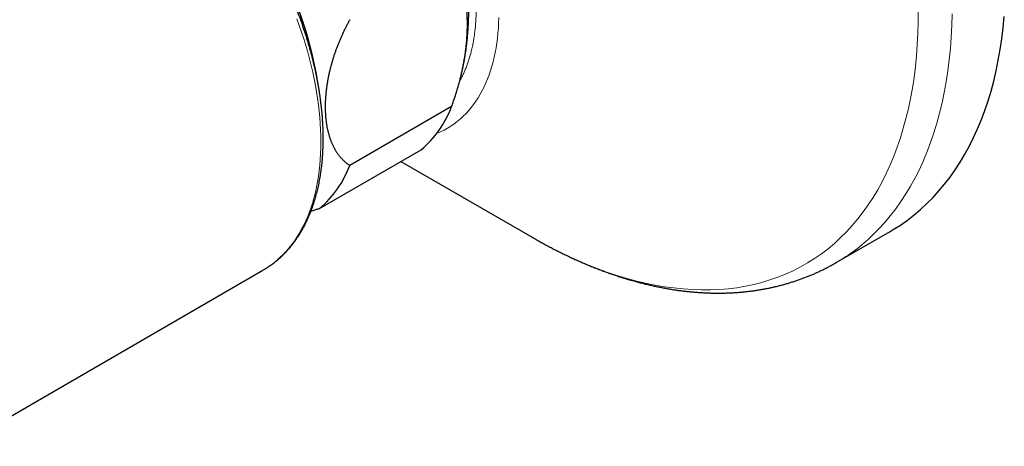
# Model space of a CAD drawing. Header units: millimetres. Extents: x 8 to 760, y 12 to 454.
# Tile 92 of 116: x 679 to 741, y 131 to 158. Entities that reach past the tile are written whole.
import ezdxf

# ---------------------------------------------------------------- set-up
doc = ezdxf.new("R2010")
doc.units = ezdxf.units.MM

msp = doc.modelspace()

# ---------------------------------------------------------------- linework, layer by layer
at = {"color": 7, "linetype": 'Continuous', "lineweight": 30}
for p, q in [((706.23, 152.215), (699.866, 148.541)), ((697.972, 145.846), (704.336, 149.52)), ((703.066, 148.787), (711.261, 144.055)), ((711.261, 144.055), (711.326, 144.017)), ((730.264, 142.468), (733.628, 144.41)), ((675.403, 131.005), (694.435, 141.992))]:
    msp.add_line(p, q, dxfattribs=at)
at = {"color": 8, "linetype": 'Continuous', "lineweight": 0, "flags": 128}
for points in [[(730.539, 144.028), (730.912, 144.401), (731.272, 144.792), (731.618, 145.203), (731.951, 145.631), (732.269, 146.078), (732.572, 146.542), (732.861, 147.024), (733.135, 147.523), (733.395, 148.038), (733.639, 148.57), (733.867, 149.118), (734.081, 149.681), (734.278, 150.26), (734.46, 150.853), (734.626, 151.461), (734.776, 152.083), (734.91, 152.719), (735.027, 153.368), (735.129, 154.029), (735.214, 154.703), (735.282, 155.389), (735.334, 156.085), (735.37, 156.793), (735.389, 157.511), (735.391, 158.239)], [(696.561, 157.688), (696.712, 157.27), (696.855, 156.852), (696.991, 156.434), (697.119, 156.016), (697.239, 155.6), (697.351, 155.184), (697.455, 154.769), (697.551, 154.357), (697.639, 153.946), (697.719, 153.537), (697.79, 153.131), (697.853, 152.728), (697.908, 152.327), (697.955, 151.93), (697.993, 151.537), (698.022, 151.147), (698.044, 150.762), (698.056, 150.381), (698.061, 150.004), (698.056, 149.633), (698.044, 149.266), (698.022, 148.905), (697.993, 148.55), (697.955, 148.2), (697.908, 147.857), (697.853, 147.52), (697.79, 147.189), (697.719, 146.866), (697.639, 146.549), (697.551, 146.24), (697.455, 145.938), (697.351, 145.644), (697.239, 145.358), (697.119, 145.08), (696.991, 144.81), (696.855, 144.548), (696.712, 144.295), (696.561, 144.051), (696.403, 143.816), (696.237, 143.591), (696.064, 143.374), (695.884, 143.167), (695.697, 142.969), (695.503, 142.781), (695.303, 142.603), (695.096, 142.435), (694.882, 142.277), (694.662, 142.13), (694.491, 142.024)], [(709.178, 157.769), (709.169, 157.441), (709.153, 157.118), (709.129, 156.799), (709.098, 156.486), (709.059, 156.178), (709.012, 155.876), (708.959, 155.58), (708.898, 155.29), (708.829, 155.006), (708.753, 154.728), (708.67, 154.457), (708.58, 154.192), (708.483, 153.935), (708.378, 153.685), (708.267, 153.442), (708.148, 153.206), (708.023, 152.979), (707.891, 152.758), (707.752, 152.546), (707.607, 152.342), (707.455, 152.147), (707.297, 151.959), (707.133, 151.78), (706.962, 151.61)], [(732.535, 144.176), (732.918, 144.558), (733.287, 144.96), (733.643, 145.381), (733.983, 145.82), (734.309, 146.278), (734.621, 146.755), (734.917, 147.249), (735.199, 147.76), (735.465, 148.289), (735.715, 148.835), (735.95, 149.397), (736.168, 149.975), (736.371, 150.568), (736.557, 151.177), (736.728, 151.801), (736.881, 152.439), (737.019, 153.091), (737.139, 153.756), (737.243, 154.435), (737.33, 155.126), (737.401, 155.829), (737.454, 156.544), (737.491, 157.27), (737.51, 158.006)], [(711.326, 144.017), (711.484, 143.927), (712.115, 143.579), (712.746, 143.25), (713.376, 142.941), (714.005, 142.651), (714.631, 142.382), (715.255, 142.133), (715.877, 141.904), (716.495, 141.696), (717.11, 141.508), (717.721, 141.342), (718.327, 141.196), (718.929, 141.071), (719.525, 140.968), (720.116, 140.886), (720.7, 140.825), (721.278, 140.785), (721.849, 140.766), (722.413, 140.769), (722.97, 140.794), (723.518, 140.839), (724.058, 140.906), (724.589, 140.994), (725.111, 141.104), (725.623, 141.234), (726.126, 141.386), (726.618, 141.558), (727.1, 141.752), (727.571, 141.966), (728.031, 142.2), (728.48, 142.455), (728.916, 142.73), (729.341, 143.025), (729.753, 143.34), (730.153, 143.674), (730.539, 144.028)]]:
    msp.add_lwpolyline(points, dxfattribs=at)
at = {"color": 7, "linetype": 'Continuous', "lineweight": 30, "flags": 128}
for points in [[(733.628, 144.41), (733.832, 144.531), (734.278, 144.815), (734.713, 145.12), (735.134, 145.445), (735.543, 145.79), (735.938, 146.154), (736.319, 146.539), (736.687, 146.942), (737.041, 147.365), (737.38, 147.807), (737.705, 148.267), (738.015, 148.745), (738.31, 149.24), (738.59, 149.754), (738.854, 150.284), (739.103, 150.831), (739.336, 151.395), (739.553, 151.974), (739.754, 152.57), (739.939, 153.18), (740.107, 153.805), (740.26, 154.444), (740.395, 155.098), (740.514, 155.764), (740.617, 156.444), (740.702, 157.136), (740.771, 157.841)], [(694.491, 142.024), (694.436, 141.992), (694.435, 141.992)]]:
    msp.add_lwpolyline(points, dxfattribs=at)
at = {"color": 7, "linetype": 'Continuous', "lineweight": 30}
for centre, radius, start, end in [((672.433, 149.497), 25.785, 9.30643, 50.69964), ((700.134, 154.486), 6.505, 310.23495, 339.5637), ((693.77, 150.812), 6.505, 310.23495, 339.5637)]:
    msp.add_arc(centre, radius, start, end, dxfattribs=at)
at = {"color": 8, "linetype": 'Continuous', "lineweight": 0}
for centre, radius, start, end in [((703.329, 155.393), 5.245, 292.1085, 313.84391), ((724.323, 152.739), 11.865, 300.04551, 313.80191)]:
    msp.add_arc(centre, radius, start, end, dxfattribs=at)
msp.add_open_spline([(693.322, 177.045), (693.345, 177.045), (693.41, 177.045), (693.521, 177.041), (693.653, 177.034), (693.789, 177.025), (693.926, 177.012), (694.064, 176.997), (694.203, 176.979), (694.337, 176.958), (694.465, 176.937), (694.588, 176.914), (694.711, 176.889), (694.835, 176.862), (694.959, 176.833), (695.082, 176.802), (695.205, 176.769), (695.328, 176.734), (695.46, 176.695), (695.599, 176.651), (695.748, 176.602), (695.896, 176.549), (696.046, 176.494), (696.196, 176.436), (696.339, 176.378), (696.475, 176.32), (696.604, 176.264), (696.733, 176.205), (696.862, 176.145), (696.99, 176.083), (697.118, 176.02), (697.245, 175.955), (697.372, 175.888), (697.507, 175.814), (697.651, 175.734), (697.802, 175.647), (697.954, 175.557), (698.106, 175.465), (698.257, 175.369), (698.406, 175.274), (698.551, 175.178), (698.692, 175.082), (698.833, 174.984), (698.974, 174.883), (699.114, 174.781), (699.254, 174.677), (699.394, 174.57), (699.536, 174.46), (699.679, 174.346), (699.825, 174.228), (699.97, 174.107), (700.114, 173.984), (700.259, 173.859), (700.398, 173.735), (700.534, 173.613), (700.665, 173.492), (700.795, 173.37), (700.925, 173.246), (701.053, 173.121), (701.18, 172.996), (701.306, 172.869), (701.431, 172.741), (701.556, 172.611), (701.681, 172.478), (701.806, 172.342), (701.931, 172.205), (702.055, 172.066), (702.177, 171.928), (702.296, 171.791), (702.417, 171.648), (702.544, 171.496), (702.676, 171.336), (702.806, 171.174), (702.935, 171.011), (703.063, 170.846), (703.188, 170.682), (703.309, 170.521), (703.426, 170.361), (703.543, 170.199), (703.658, 170.037), (703.773, 169.872), (703.887, 169.706), (704, 169.538), (704.111, 169.369), (704.222, 169.199), (704.331, 169.028), (704.438, 168.856), (704.544, 168.683), (704.646, 168.515), (704.742, 168.352), (704.834, 168.195), (704.924, 168.036), (705.014, 167.877), (705.104, 167.714), (705.194, 167.548), (705.284, 167.378), (705.374, 167.207), (705.462, 167.035), (705.548, 166.863), (705.633, 166.69), (705.717, 166.517), (705.799, 166.344), (705.877, 166.175), (705.952, 166.01), (706.023, 165.85), (706.093, 165.689), (706.162, 165.528), (706.23, 165.367), (706.299, 165.198), (706.369, 165.022), (706.44, 164.839), (706.51, 164.656), (706.578, 164.474), (706.644, 164.291), (706.708, 164.108), (706.77, 163.925), (706.832, 163.74), (706.893, 163.551), (706.952, 163.36), (707.01, 163.169), (707.065, 162.978), (707.119, 162.786), (707.168, 162.603), (707.214, 162.429), (707.255, 162.263), (707.295, 162.097), (707.334, 161.932), (707.371, 161.768), (707.405, 161.606), (707.438, 161.445), (707.47, 161.284), (707.502, 161.114), (707.533, 160.934), (707.565, 160.745), (707.594, 160.557), (707.62, 160.369), (707.645, 160.181), (707.666, 160.004), (707.685, 159.836), (707.7, 159.678), (707.714, 159.521), (707.727, 159.365), (707.737, 159.21), (707.746, 159.058), (707.753, 158.907), (707.759, 158.757), (707.763, 158.599), (707.765, 158.432), (707.765, 158.257), (707.763, 158.083), (707.759, 157.91), (707.752, 157.739), (707.744, 157.572), (707.733, 157.411), (707.72, 157.255), (707.706, 157.1), (707.69, 156.947), (707.671, 156.796), (707.651, 156.646), (707.629, 156.497), (707.604, 156.348), (707.577, 156.198), (707.547, 156.047), (707.515, 155.898), (707.481, 155.751), (707.445, 155.605), (707.407, 155.465), (707.369, 155.331), (707.33, 155.202), (707.29, 155.075), (707.247, 154.95), (707.203, 154.827), (707.158, 154.706), (707.111, 154.588), (707.063, 154.472), (707.012, 154.357), (706.96, 154.243), (706.905, 154.129), (706.849, 154.018), (706.793, 153.911), (706.754, 153.843), (706.736, 153.81)], degree=3, knots=[0, 0, 0, 0, 0.003062, 0.008745, 0.014699, 0.020657, 0.026618, 0.032585, 0.038558, 0.04454, 0.049762, 0.054978, 0.06019, 0.065397, 0.070601, 0.07571, 0.080817, 0.085924, 0.091031, 0.097112, 0.103196, 0.109284, 0.115378, 0.121479, 0.127589, 0.132811, 0.138027, 0.143239, 0.148446, 0.15365, 0.158759, 0.163866, 0.168973, 0.17408, 0.180161, 0.186245, 0.192333, 0.198427, 0.204528, 0.210637, 0.216343, 0.222042, 0.227736, 0.233425, 0.239111, 0.244794, 0.250477, 0.256159, 0.262114, 0.268072, 0.274033, 0.28, 0.285973, 0.291954, 0.29745, 0.302939, 0.308424, 0.313904, 0.319382, 0.32476, 0.330137, 0.335514, 0.340893, 0.346383, 0.351876, 0.357374, 0.362877, 0.368386, 0.373675, 0.378865, 0.384915, 0.39096, 0.397002, 0.403042, 0.409081, 0.415122, 0.420819, 0.426519, 0.432224, 0.437935, 0.443652, 0.449435, 0.455213, 0.460985, 0.466754, 0.472521, 0.478286, 0.484051, 0.489817, 0.494997, 0.50018, 0.505366, 0.510556, 0.515752, 0.521169, 0.526672, 0.53217, 0.537663, 0.543154, 0.548642, 0.554129, 0.559616, 0.565104, 0.570136, 0.575171, 0.580208, 0.58525, 0.590297, 0.595349, 0.601055, 0.606754, 0.612447, 0.618137, 0.623822, 0.629506, 0.635188, 0.640871, 0.646826, 0.652783, 0.658745, 0.664711, 0.670685, 0.676666, 0.681888, 0.687105, 0.692316, 0.697523, 0.702728, 0.707836, 0.712944, 0.71805, 0.723157, 0.729238, 0.735322, 0.741411, 0.747505, 0.753606, 0.759715, 0.764937, 0.770154, 0.775365, 0.780572, 0.785776, 0.790885, 0.795993, 0.801099, 0.806206, 0.812287, 0.818371, 0.82446, 0.830554, 0.836655, 0.842764, 0.84847, 0.854169, 0.859862, 0.865551, 0.871237, 0.876921, 0.882603, 0.888286, 0.894241, 0.900198, 0.906159, 0.912126, 0.9181, 0.924081, 0.929576, 0.935066, 0.94055, 0.946031, 0.951508, 0.956886, 0.962264, 0.967641, 0.973019, 0.97851, 0.984003, 0.989501, 0.995004, 1, 1, 1, 1], dxfattribs=at)
at = {"color": 7, "linetype": 'Continuous', "lineweight": 30}
for points, knots in [([(694.494, 142.026), (694.524, 142.044), (694.596, 142.087), (694.709, 142.158), (694.832, 142.24), (694.953, 142.326), (695.073, 142.414), (695.19, 142.505), (695.306, 142.599), (695.42, 142.696), (695.532, 142.796), (695.642, 142.899), (695.75, 143.006), (695.857, 143.115), (695.961, 143.227), (696.063, 143.342), (696.163, 143.461), (696.262, 143.582), (696.358, 143.706), (696.452, 143.833), (696.543, 143.963), (696.633, 144.096), (696.721, 144.232), (696.806, 144.371), (696.889, 144.513), (696.969, 144.658), (697.048, 144.805), (697.124, 144.955), (697.197, 145.108), (697.269, 145.264), (697.337, 145.422), (697.404, 145.583), (697.467, 145.747), (697.529, 145.913), (697.587, 146.082), (697.644, 146.253), (697.697, 146.427), (697.748, 146.603), (697.797, 146.782), (697.842, 146.963), (697.885, 147.146), (697.926, 147.331), (697.964, 147.519), (697.999, 147.708), (698.031, 147.9), (698.061, 148.093), (698.088, 148.289), (698.112, 148.487), (698.133, 148.686), (698.152, 148.887), (698.168, 149.09), (698.181, 149.295), (698.192, 149.501), (698.2, 149.709), (698.205, 149.919), (698.207, 150.13), (698.207, 150.342), (698.204, 150.556), (698.198, 150.772), (698.189, 150.988), (698.178, 151.206), (698.164, 151.425), (698.148, 151.646), (698.128, 151.867), (698.106, 152.09), (698.082, 152.313), (698.054, 152.538), (698.024, 152.763), (697.991, 152.99), (697.956, 153.217), (697.918, 153.445), (697.878, 153.674), (697.834, 153.903), (697.789, 154.133), (697.74, 154.364), (697.689, 154.595), (697.636, 154.827), (697.58, 155.059), (697.521, 155.291), (697.46, 155.524), (697.396, 155.758), (697.33, 155.991), (697.262, 156.225), (697.191, 156.458), (697.117, 156.692), (697.041, 156.926), (696.963, 157.16), (696.882, 157.394), (696.799, 157.628), (696.714, 157.862), (696.626, 158.096), (696.536, 158.329), (696.444, 158.562), (696.349, 158.795), (696.252, 159.027), (696.153, 159.259), (696.052, 159.491), (695.948, 159.722), (695.842, 159.952), (695.735, 160.182), (695.625, 160.411), (695.513, 160.64), (695.399, 160.867), (695.282, 161.094), (695.164, 161.321), (695.044, 161.546), (694.922, 161.77), (694.798, 161.993), (694.672, 162.216), (694.544, 162.437), (694.414, 162.657), (694.282, 162.876), (694.149, 163.093), (694.014, 163.31), (693.877, 163.525), (693.738, 163.739), (693.597, 163.951), (693.455, 164.162), (693.311, 164.372), (693.166, 164.58), (693.019, 164.786), (692.871, 164.991), (692.72, 165.194), (692.569, 165.396), (692.416, 165.595), (692.261, 165.793), (692.105, 165.99), (691.948, 166.184), (691.789, 166.376), (691.63, 166.567), (691.468, 166.755), (691.306, 166.942), (691.142, 167.126), (690.977, 167.308), (690.811, 167.489), (690.644, 167.667), (690.476, 167.842), (690.307, 168.016), (690.136, 168.187), (689.965, 168.356), (689.793, 168.523), (689.62, 168.687), (689.446, 168.848), (689.271, 169.008), (689.095, 169.164), (688.919, 169.319), (688.742, 169.47), (688.564, 169.619), (688.385, 169.766), (688.206, 169.909), (688.026, 170.05), (687.846, 170.189), (687.665, 170.324), (687.484, 170.457), (687.302, 170.587), (687.12, 170.713), (686.938, 170.838), (686.755, 170.959), (686.572, 171.077), (686.388, 171.192), (686.205, 171.304), (686.054, 171.394), (685.964, 171.446), (685.936, 171.462)], [0, 0, 0, 0, 0.004197, 0.01014, 0.016083, 0.02203, 0.02798, 0.033934, 0.039895, 0.045862, 0.051837, 0.057821, 0.063814, 0.069817, 0.075831, 0.081857, 0.087894, 0.093944, 0.100007, 0.106083, 0.112172, 0.118274, 0.124389, 0.130517, 0.136658, 0.142812, 0.148978, 0.155155, 0.161345, 0.167545, 0.173756, 0.179977, 0.186208, 0.192447, 0.198695, 0.204951, 0.211213, 0.217483, 0.223759, 0.23004, 0.236326, 0.242617, 0.248912, 0.255211, 0.261512, 0.267817, 0.274123, 0.280432, 0.286742, 0.293054, 0.299366, 0.305679, 0.311993, 0.318307, 0.324621, 0.330934, 0.337248, 0.343561, 0.349873, 0.356184, 0.362495, 0.368804, 0.375113, 0.38142, 0.387726, 0.394031, 0.400335, 0.406637, 0.412938, 0.419237, 0.425536, 0.431832, 0.438128, 0.444422, 0.450714, 0.457006, 0.463296, 0.469584, 0.475871, 0.482157, 0.488442, 0.494726, 0.501008, 0.507289, 0.513569, 0.519848, 0.526126, 0.532403, 0.538679, 0.544954, 0.551228, 0.557501, 0.563774, 0.570046, 0.576316, 0.582587, 0.588856, 0.595126, 0.601394, 0.607662, 0.61393, 0.620197, 0.626464, 0.63273, 0.638996, 0.645262, 0.651528, 0.657794, 0.664059, 0.670325, 0.67659, 0.682856, 0.689121, 0.695387, 0.701653, 0.707919, 0.714186, 0.720452, 0.72672, 0.732987, 0.739255, 0.745523, 0.751792, 0.758062, 0.764332, 0.770603, 0.776875, 0.783147, 0.78942, 0.795694, 0.801969, 0.808245, 0.814522, 0.8208, 0.827079, 0.833359, 0.83964, 0.845922, 0.852206, 0.85849, 0.864776, 0.871064, 0.877352, 0.883642, 0.889933, 0.896226, 0.90252, 0.908816, 0.915113, 0.921411, 0.927711, 0.934012, 0.940315, 0.946619, 0.952924, 0.959231, 0.965539, 0.971848, 0.978159, 0.98447, 0.990783, 0.997096, 1, 1, 1, 1]), ([(706.23, 152.215), (706.247, 152.261), (706.281, 152.354), (706.331, 152.493), (706.38, 152.633), (706.427, 152.772), (706.473, 152.912), (706.517, 153.051), (706.561, 153.19), (706.603, 153.33), (706.643, 153.47), (706.683, 153.61), (706.721, 153.75), (706.757, 153.89), (706.792, 154.03), (706.826, 154.169), (706.859, 154.308), (706.89, 154.447), (706.919, 154.587), (706.948, 154.727), (706.975, 154.866), (707.001, 155.005), (707.025, 155.144), (707.048, 155.282), (707.069, 155.42), (707.089, 155.558), (707.107, 155.694), (707.124, 155.83), (707.14, 155.965), (707.154, 156.099), (707.167, 156.233), (707.178, 156.366), (707.188, 156.5), (707.196, 156.633), (707.203, 156.765), (707.209, 156.897), (707.213, 157.027), (707.216, 157.164), (707.217, 157.307), (707.216, 157.455), (707.214, 157.602), (707.209, 157.748), (707.203, 157.893), (707.194, 158.036), (707.184, 158.173), (707.173, 158.303), (707.161, 158.426), (707.147, 158.548), (707.132, 158.671), (707.115, 158.794), (707.095, 158.918), (707.075, 159.041), (707.052, 159.162), (707.028, 159.282), (707.002, 159.401), (706.974, 159.52), (706.945, 159.637), (706.914, 159.753), (706.881, 159.867), (706.846, 159.98), (706.811, 160.087), (706.776, 160.19), (706.74, 160.287), (706.703, 160.383), (706.665, 160.478), (706.625, 160.571), (706.584, 160.663), (706.542, 160.754), (706.498, 160.843), (706.454, 160.927), (706.41, 161.008), (706.367, 161.085), (706.322, 161.161), (706.277, 161.235), (706.245, 161.283), (706.23, 161.307)], [0, 0, 0, 0, 0.013163, 0.026329, 0.039498, 0.052669, 0.065839, 0.079009, 0.092175, 0.105338, 0.118641, 0.131945, 0.145249, 0.158551, 0.171854, 0.185157, 0.198461, 0.211763, 0.225225, 0.238689, 0.252152, 0.265614, 0.279139, 0.292664, 0.30619, 0.319714, 0.333149, 0.346586, 0.360025, 0.373463, 0.3869, 0.400335, 0.413904, 0.427475, 0.441048, 0.45462, 0.468191, 0.48176, 0.497446, 0.513135, 0.528828, 0.544521, 0.560213, 0.575903, 0.591588, 0.605411, 0.619236, 0.63306, 0.646883, 0.661327, 0.675774, 0.690222, 0.70467, 0.719117, 0.733561, 0.748183, 0.762808, 0.777435, 0.792062, 0.806687, 0.821309, 0.834497, 0.847691, 0.860887, 0.874085, 0.887284, 0.900481, 0.913677, 0.92687, 0.940059, 0.952046, 0.964035, 0.976024, 0.988013, 1, 1, 1, 1]), ([(706.867, 154.346), (706.875, 154.38), (706.902, 154.496), (706.944, 154.697), (706.994, 154.949), (707.04, 155.202), (707.082, 155.457), (707.121, 155.713), (707.157, 155.971), (707.188, 156.231), (707.216, 156.492), (707.24, 156.755), (707.26, 157.019), (707.277, 157.285), (707.289, 157.552), (707.298, 157.821), (707.302, 158.091), (707.302, 158.362), (707.299, 158.635), (707.291, 158.909), (707.279, 159.185), (707.266, 159.408), (707.257, 159.538), (707.254, 159.577)], [0, 0, 0, 0, 0.019617, 0.068137, 0.116838, 0.165724, 0.214801, 0.264073, 0.313546, 0.363227, 0.413121, 0.463236, 0.513578, 0.564154, 0.614972, 0.666038, 0.71736, 0.768943, 0.820793, 0.872918, 0.92532, 0.978003, 1, 1, 1, 1]), ([(699.866, 157.633), (699.848, 157.603), (699.814, 157.541), (699.764, 157.448), (699.714, 157.354), (699.665, 157.261), (699.617, 157.166), (699.57, 157.071), (699.523, 156.975), (699.477, 156.879), (699.431, 156.783), (699.387, 156.686), (699.343, 156.589), (699.3, 156.492), (699.258, 156.394), (699.216, 156.295), (699.176, 156.196), (699.136, 156.097), (699.097, 155.997), (699.059, 155.897), (699.021, 155.796), (698.984, 155.696), (698.949, 155.595), (698.914, 155.494), (698.88, 155.393), (698.848, 155.293), (698.817, 155.195), (698.787, 155.097), (698.758, 154.999), (698.73, 154.902), (698.702, 154.803), (698.675, 154.702), (698.649, 154.6), (698.623, 154.497), (698.599, 154.395), (698.575, 154.293), (698.553, 154.191), (698.532, 154.09), (698.511, 153.988), (698.492, 153.885), (698.473, 153.781), (698.455, 153.678), (698.439, 153.575), (698.424, 153.472), (698.409, 153.368), (698.396, 153.264), (698.384, 153.161), (698.373, 153.058), (698.364, 152.957), (698.356, 152.859), (698.349, 152.763), (698.343, 152.667), (698.338, 152.572), (698.334, 152.477), (698.331, 152.383), (698.33, 152.29), (698.329, 152.196), (698.33, 152.103), (698.332, 152.009), (698.335, 151.916), (698.339, 151.824), (698.344, 151.732), (698.35, 151.642), (698.357, 151.552), (698.366, 151.462), (698.376, 151.372), (698.387, 151.283), (698.399, 151.195), (698.412, 151.108), (698.427, 151.021), (698.442, 150.935), (698.459, 150.851), (698.477, 150.767), (698.496, 150.684), (698.516, 150.602), (698.538, 150.52), (698.561, 150.44), (698.585, 150.361), (698.61, 150.283), (698.636, 150.206), (698.663, 150.13), (698.692, 150.055), (698.722, 149.981), (698.752, 149.909), (698.784, 149.838), (698.818, 149.768), (698.852, 149.699), (698.887, 149.631), (698.924, 149.565), (698.961, 149.5), (699, 149.436), (699.04, 149.374), (699.08, 149.313), (699.121, 149.255), (699.163, 149.199), (699.205, 149.145), (699.249, 149.091), (699.294, 149.037), (699.34, 148.985), (699.388, 148.934), (699.437, 148.885), (699.486, 148.837), (699.537, 148.79), (699.589, 148.745), (699.638, 148.704), (699.685, 148.668), (699.729, 148.634), (699.774, 148.602), (699.819, 148.571), (699.85, 148.551), (699.866, 148.541)], [0, 0, 0, 0, 0.00865, 0.017301, 0.025953, 0.034604, 0.043254, 0.052009, 0.060765, 0.069523, 0.078282, 0.08704, 0.095797, 0.104551, 0.113442, 0.122333, 0.131225, 0.140116, 0.149007, 0.158023, 0.167042, 0.176063, 0.185083, 0.194104, 0.203123, 0.212139, 0.220889, 0.22964, 0.238391, 0.247142, 0.255891, 0.265133, 0.274377, 0.283623, 0.292869, 0.302116, 0.311362, 0.320606, 0.329847, 0.339392, 0.348938, 0.358484, 0.36803, 0.377575, 0.387314, 0.397054, 0.406794, 0.416535, 0.426273, 0.435526, 0.444782, 0.454039, 0.463297, 0.472555, 0.481812, 0.491067, 0.50032, 0.509787, 0.519256, 0.528727, 0.538199, 0.547671, 0.557141, 0.566611, 0.576077, 0.585709, 0.595343, 0.60498, 0.614617, 0.624255, 0.633891, 0.643526, 0.653157, 0.662852, 0.67255, 0.682253, 0.691958, 0.701664, 0.711371, 0.721077, 0.730782, 0.740484, 0.750183, 0.759877, 0.769579, 0.779285, 0.788994, 0.798705, 0.808416, 0.818126, 0.827835, 0.837541, 0.847243, 0.856546, 0.86585, 0.875154, 0.884457, 0.894037, 0.903618, 0.913199, 0.922779, 0.932359, 0.94194, 0.951521, 0.961101, 0.96888, 0.97666, 0.984441, 0.992221, 1, 1, 1, 1]), ([(697.972, 145.846), (697.939, 145.835), (697.873, 145.812), (697.774, 145.779), (697.676, 145.746), (697.578, 145.713), (697.497, 145.687), (697.45, 145.672), (697.436, 145.667)], [0, 0, 0, 0, 0.183509, 0.367037, 0.550565, 0.734074, 0.917582, 1, 1, 1, 1]), ([(711.328, 144.017), (711.383, 143.985), (711.529, 143.901), (711.764, 143.77), (712.035, 143.621), (712.307, 143.476), (712.579, 143.334), (712.851, 143.195), (713.123, 143.06), (713.395, 142.928), (713.667, 142.799), (713.94, 142.674), (714.212, 142.552), (714.485, 142.433), (714.757, 142.319), (715.03, 142.207), (715.302, 142.099), (715.574, 141.995), (715.846, 141.894), (716.118, 141.797), (716.39, 141.703), (716.661, 141.613), (716.933, 141.527), (717.203, 141.444), (717.474, 141.365), (717.744, 141.289), (718.014, 141.217), (718.283, 141.149), (718.551, 141.085), (718.819, 141.024), (719.087, 140.967), (719.354, 140.914), (719.62, 140.865), (719.885, 140.819), (720.15, 140.777), (720.414, 140.739), (720.677, 140.705), (720.94, 140.675), (721.201, 140.648), (721.462, 140.625), (721.721, 140.606), (721.98, 140.591), (722.237, 140.579), (722.493, 140.571), (722.749, 140.567), (723.003, 140.567), (723.256, 140.571), (723.508, 140.578), (723.758, 140.59), (724.007, 140.605), (724.255, 140.624), (724.502, 140.646), (724.747, 140.672), (724.991, 140.702), (725.233, 140.736), (725.474, 140.774), (725.714, 140.815), (725.952, 140.86), (726.188, 140.909), (726.423, 140.961), (726.657, 141.017), (726.888, 141.077), (727.118, 141.14), (727.347, 141.207), (727.574, 141.278), (727.799, 141.352), (728.022, 141.43), (728.244, 141.512), (728.464, 141.597), (728.682, 141.686), (728.899, 141.778), (729.113, 141.874), (729.326, 141.974), (729.537, 142.077), (729.746, 142.183), (729.953, 142.294), (730.126, 142.389), (730.228, 142.448), (730.263, 142.469)], [0, 0, 0, 0, 0.008315, 0.021966, 0.035618, 0.049273, 0.062929, 0.076587, 0.090245, 0.103903, 0.117562, 0.13122, 0.144877, 0.158532, 0.172185, 0.185836, 0.199484, 0.213127, 0.226767, 0.240402, 0.254031, 0.267654, 0.28127, 0.294878, 0.308478, 0.322069, 0.33565, 0.349221, 0.36278, 0.376328, 0.389862, 0.403383, 0.41689, 0.430382, 0.443859, 0.457319, 0.470762, 0.484187, 0.497594, 0.510983, 0.524352, 0.537701, 0.55103, 0.564339, 0.577626, 0.590893, 0.604138, 0.617361, 0.630563, 0.643743, 0.656902, 0.67004, 0.683156, 0.696251, 0.709326, 0.722381, 0.735416, 0.748432, 0.76143, 0.774411, 0.787374, 0.800321, 0.813254, 0.826172, 0.839077, 0.85197, 0.864852, 0.877725, 0.890589, 0.903446, 0.916297, 0.929143, 0.941987, 0.954828, 0.96767, 0.980512, 0.993357, 1, 1, 1, 1])]:
    msp.add_open_spline(points, degree=3, knots=knots, dxfattribs=at)

doc.saveas('drawing.dxf')
